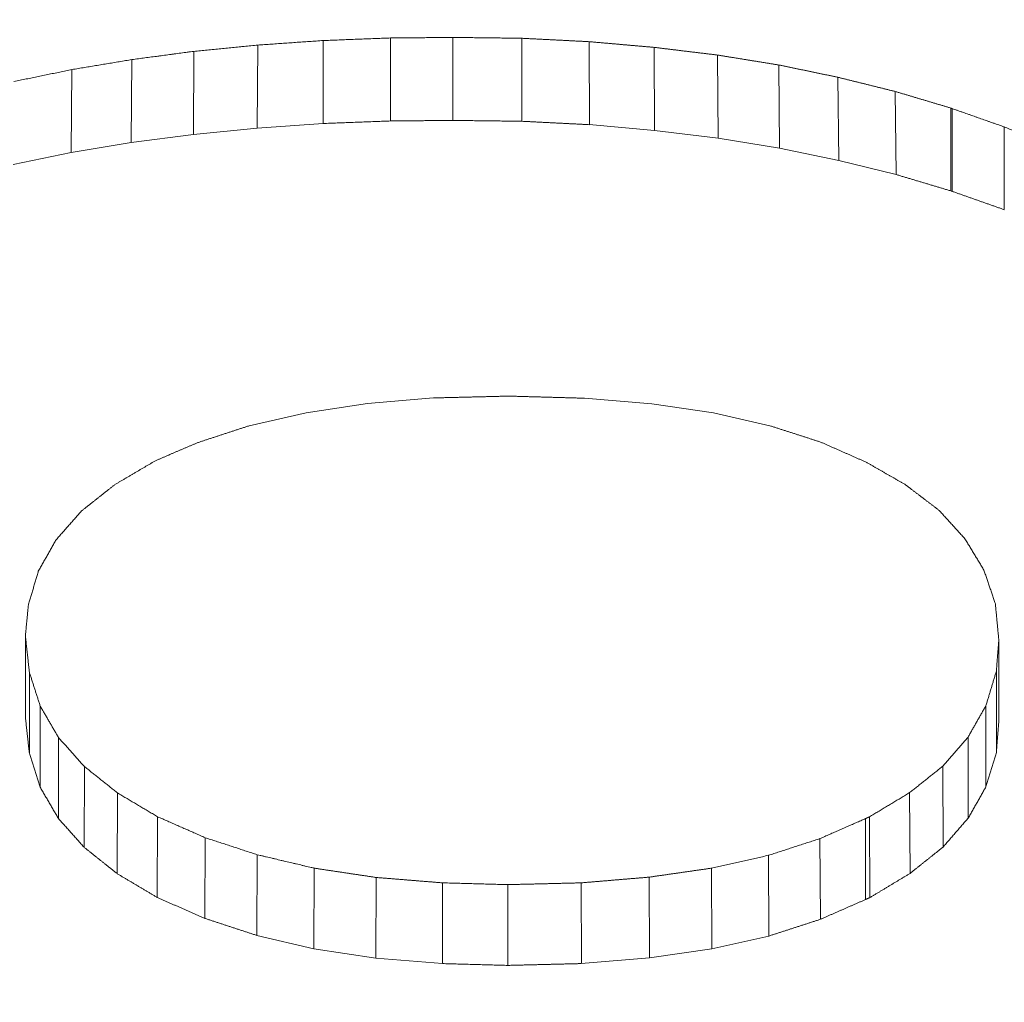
# Model space of a CAD drawing. Header units: millimetres. Extents: x 504 to 605, y 222 to 305.
# Tile 53 of 70: x 552.168 to 552.655, y 274.623 to 275.109. Entities that reach past the tile are written whole.
import ezdxf

# ---------------------------------------------------------------- set-up
doc = ezdxf.new("R2010")
doc.units = ezdxf.units.MM
doc.header["$LTSCALE"] = 0.03
doc.layers.get('0').update_dxf_attribs({"lineweight": 15})
doc.layers.add('1', color=7, linetype='Continuous', true_color=0xffffff)
doc.styles.get("Standard").update_dxf_attribs({"font": 'simsun.ttc', "width": 0.85})
doc.dimstyles.new('ISO-25', dxfattribs={"dimtxt": 2.5, "dimasz": 2, "dimexe": 1.3, "dimexo": 0.625, "dimtad": 1, "dimzin": 9, "dimdsep": 46, "dimtxsty": 'Standard', "dimblk": 'OPEN30', "dimcen": 2, "dimazin": 2, "dimtfac": 0.6, "dimtmove": 0, "dimatfit": 0, "dimldrblk": 'OPEN30', "dimfxl": 1, "dimtolj": 1, "dimarcsym": 0})

# ---------------------------------------------------------------- blocks, each defined once
blk = doc.blocks.new('_Open30')
at = {"color": 0, "linetype": 'ByBlock', "lineweight": -2}
for p, q in [((-1, 0.26795), (0, 0)), ((0, 0), (-1, -0.26795)), ((0, 0), (-1, 0))]:
    blk.add_line(p, q, dxfattribs=at)
blk = doc.blocks.new('*D7')
at = {"color": 0, "lineweight": -2}
for p, q in [((516.83924, 260.29599), (516.83924, 302.80541)), ((573.82796, 277.51337), (573.82796, 302.80541)), ((518.83924, 301.50541), (571.82796, 301.50541))]:
    blk.add_line(p, q, dxfattribs=at)
at = {"layer": 'Defpoints', "color": 0}
for p in [(573.82796, 301.50541), (573.82796, 276.88837), (516.83924, 259.67099)]:
    blk.add_point(p, dxfattribs=at)
at = {"color": 0, "lineweight": -2, "xscale": 2, "yscale": 2, "zscale": 2, "rotation": 180}
blk.add_blockref('_Open30', (516.83924, 301.50541), dxfattribs=at)
at = {"color": 0, "lineweight": -2, "xscale": 2, "yscale": 2, "zscale": 2}
blk.add_blockref('_Open30', (573.82796, 301.50541), dxfattribs=at)
at = {"color": 0, "insert": (545.32061, 303.38041), "char_height": 2.5, "attachment_point": 5}
blk.add_mtext('\\A1;56.99', dxfattribs=at)
blk = doc.blocks.new('A$C4323a73e')
at = {"layer": '1', "color": 7, "linetype": 'Continuous', "lineweight": 18}
for p, q in [((35.48074, 15.42731), (35.48074, 15.38627)), ((35.51407, 15.42857), (35.51407, 15.38753)), ((35.54494, 15.42885), (35.54494, 15.38781)), ((35.57901, 15.42843), (35.57901, 15.38739)), ((35.61233, 15.42674), (35.61254, 15.3857)), ((35.41678, 15.42196), (35.41655, 15.38091)), ((35.44839, 15.42506), (35.44818, 15.38401)), ((35.64444, 15.42393), (35.64474, 15.38288)), ((35.38615, 15.41788), (35.38582, 15.37682)), ((35.6758, 15.42014), (35.67612, 15.37908)), ((35.3565, 15.41296), (35.35617, 15.3719)), ((35.70619, 15.41521), (35.70654, 15.37415)), ((35.73535, 15.40916), (35.73582, 15.36807)), ((35.76378, 15.40211), (35.76421, 15.36104)), ((35.79122, 15.39393), (35.79122, 15.35298)), ((35.41655, 15.38091), (35.44818, 15.38401)), ((35.44818, 15.38401), (35.48074, 15.38627)), ((35.61233, 15.38572), (35.64474, 15.38288)), ((35.64474, 15.38288), (35.67612, 15.37908)), ((35.35617, 15.3719), (35.38582, 15.37682)), ((35.38582, 15.37682), (35.41655, 15.38091)), ((35.67612, 15.37908), (35.70654, 15.37415)), ((35.32741, 15.36596), (35.35617, 15.3719)), ((35.70654, 15.37415), (35.73582, 15.36807)), ((35.73582, 15.36807), (35.76421, 15.36104)), ((35.50265, 15.24788), (35.53539, 15.25059)), ((35.57092, 15.25146), (35.5741, 15.25146)), ((35.60999, 15.25045), (35.64328, 15.24773)), ((35.47232, 15.24329), (35.50265, 15.24788)), ((35.64328, 15.24773), (35.67387, 15.24315)), ((35.44416, 15.23684), (35.47232, 15.24329)), ((35.67387, 15.24315), (35.7018, 15.23683)), ((35.33346, 15.13298), (35.33346, 15.09273)), ((35.81499, 15.13093), (35.81499, 15.09069)), ((35.33542, 15.11501), (35.33541, 15.07488)), ((35.81377, 15.11545), (35.81377, 15.07525)), ((35.34081, 15.09818), (35.34078, 15.05811)), ((35.80862, 15.09847), (35.80865, 15.05836)), ((35.34988, 15.08263), (35.34982, 15.04262)), ((35.7998, 15.08292), (35.79987, 15.04289)), ((35.36262, 15.06838), (35.36251, 15.02842)), ((35.7873, 15.06853), (35.78741, 15.02853)), ((35.77088, 15.05543), (35.77106, 15.01549)), ((35.37904, 15.05528), (35.37889, 15.01536)), ((35.39889, 15.04349), (35.39871, 15.00359)), ((35.74907, 15.04261), (35.74907, 15.0026)), ((35.75103, 15.04349), (35.75125, 15.00358)), ((35.42242, 15.03316), (35.42222, 14.99327)), ((35.72653, 15.03272), (35.72676, 14.99281)), ((35.44815, 15.02474), (35.44795, 14.98484)), ((35.70104, 15.02445), (35.70126, 14.98454)), ((35.47633, 15.01809), (35.47619, 14.97818)), ((35.67286, 15.01809), (35.67307, 14.97817)), ((35.50696, 15.0135), (35.50686, 14.97358)), ((35.64198, 15.01365), (35.64218, 14.97373)), ((35.5398, 15.01084), (35.5398, 14.97091)), ((35.57214, 15.00995), (35.57214, 14.97003)), ((35.60841, 15.01084), (35.60854, 14.97092)), ((35.44795, 14.98484), (35.47619, 14.97818)), ((35.67307, 14.97817), (35.70126, 14.98454)), ((35.47619, 14.97818), (35.50686, 14.97358)), ((35.64218, 14.97373), (35.67307, 14.97817)), ((35.50686, 14.97358), (35.5398, 14.97091)), ((35.60841, 14.9709), (35.64218, 14.97373))]:
    blk.add_line(p, q, dxfattribs=at)
for points, degree in [([(35.48074, 15.42731), (35.48017, 15.42727), (35.47904, 15.42719), (35.47733, 15.42707), (35.47563, 15.42695), (35.47393, 15.42683), (35.47223, 15.42671), (35.47052, 15.4266), (35.46882, 15.42648), (35.46712, 15.42636), (35.46542, 15.42624), (35.46371, 15.42612), (35.46201, 15.426), (35.46031, 15.42589), (35.45861, 15.42577), (35.4569, 15.42565), (35.4552, 15.42553), (35.4535, 15.42541), (35.4518, 15.42529), (35.45009, 15.42518), (35.44896, 15.4251), (35.44839, 15.42506)], 3), ([(35.51407, 15.42857), (35.51348, 15.42855), (35.51231, 15.4285), (35.51056, 15.42844), (35.5088, 15.42837), (35.50705, 15.4283), (35.5053, 15.42824), (35.50354, 15.42817), (35.50179, 15.4281), (35.50003, 15.42804), (35.49828, 15.42797), (35.49652, 15.42791), (35.49477, 15.42784), (35.49302, 15.42777), (35.49126, 15.42771), (35.48951, 15.42764), (35.48775, 15.42757), (35.486, 15.42751), (35.48425, 15.42744), (35.48249, 15.42737), (35.48132, 15.42733), (35.48074, 15.42731)], 3), ([(35.54494, 15.42885), (35.5444, 15.42885), (35.54332, 15.42884), (35.54169, 15.42882), (35.54007, 15.42881), (35.53844, 15.42879), (35.53682, 15.42878), (35.53519, 15.42876), (35.53357, 15.42875), (35.53194, 15.42873), (35.53032, 15.42872), (35.52869, 15.4287), (35.52707, 15.42869), (35.52544, 15.42867), (35.52382, 15.42866), (35.52219, 15.42864), (35.52057, 15.42863), (35.51894, 15.42862), (35.51732, 15.4286), (35.51569, 15.42859), (35.51461, 15.42858), (35.51407, 15.42857)], 3), ([(35.57901, 15.42843), (35.57841, 15.42844), (35.57721, 15.42845), (35.57542, 15.42847), (35.57363, 15.4285), (35.57183, 15.42852), (35.57004, 15.42854), (35.56825, 15.42856), (35.56646, 15.42859), (35.56466, 15.42861), (35.56287, 15.42863), (35.56108, 15.42865), (35.55928, 15.42867), (35.55749, 15.4287), (35.5557, 15.42872), (35.55391, 15.42874), (35.55211, 15.42876), (35.55032, 15.42879), (35.54853, 15.42881), (35.54674, 15.42883), (35.54554, 15.42884), (35.54494, 15.42885)], 3), ([(35.61233, 15.42674), (35.61175, 15.42677), (35.61058, 15.42683), (35.60882, 15.42692), (35.60707, 15.42701), (35.60532, 15.4271), (35.60356, 15.42719), (35.60181, 15.42728), (35.60005, 15.42737), (35.5983, 15.42745), (35.59655, 15.42754), (35.59479, 15.42763), (35.59304, 15.42772), (35.59128, 15.42781), (35.58953, 15.4279), (35.58778, 15.42799), (35.58602, 15.42808), (35.58427, 15.42816), (35.58251, 15.42825), (35.58076, 15.42834), (35.57959, 15.4284), (35.57901, 15.42843)], 3), ([(35.64444, 15.42393), (35.64387, 15.42398), (35.64275, 15.42408), (35.64106, 15.42423), (35.63937, 15.42438), (35.63768, 15.42452), (35.63599, 15.42467), (35.6343, 15.42482), (35.63261, 15.42497), (35.63092, 15.42512), (35.62923, 15.42526), (35.62754, 15.42541), (35.62585, 15.42556), (35.62416, 15.42571), (35.62247, 15.42586), (35.62078, 15.426), (35.61909, 15.42615), (35.6174, 15.4263), (35.61571, 15.42645), (35.61402, 15.4266), (35.6129, 15.42669), (35.61233, 15.42674)], 3), ([(35.41678, 15.42196), (35.41624, 15.42189), (35.41517, 15.42175), (35.41355, 15.42153), (35.41194, 15.42132), (35.41033, 15.42111), (35.40872, 15.42089), (35.40711, 15.42068), (35.40549, 15.42046), (35.40388, 15.42025), (35.40227, 15.42003), (35.40066, 15.41982), (35.39904, 15.4196), (35.39743, 15.41939), (35.39582, 15.41917), (35.39421, 15.41896), (35.3926, 15.41874), (35.39098, 15.41853), (35.38937, 15.41831), (35.38776, 15.4181), (35.38668, 15.41796), (35.38615, 15.41788)], 3), ([(35.44839, 15.42506), (35.44784, 15.425), (35.44673, 15.42489), (35.44506, 15.42473), (35.4434, 15.42457), (35.44174, 15.42441), (35.44007, 15.42424), (35.43841, 15.42408), (35.43674, 15.42392), (35.43508, 15.42375), (35.43342, 15.42359), (35.43175, 15.42343), (35.43009, 15.42327), (35.42843, 15.4231), (35.42676, 15.42294), (35.4251, 15.42278), (35.42343, 15.42262), (35.42177, 15.42245), (35.42011, 15.42229), (35.41844, 15.42213), (35.41733, 15.42202), (35.41678, 15.42196)], 3), ([(35.6758, 15.42014), (35.67525, 15.4202), (35.67415, 15.42034), (35.6725, 15.42054), (35.67085, 15.42074), (35.6692, 15.42094), (35.66755, 15.42113), (35.6659, 15.42133), (35.66425, 15.42153), (35.66259, 15.42173), (35.66094, 15.42193), (35.65929, 15.42213), (35.65764, 15.42233), (35.65599, 15.42253), (35.65434, 15.42273), (35.65269, 15.42293), (35.65104, 15.42313), (35.64939, 15.42333), (35.64774, 15.42353), (35.64609, 15.42373), (35.64499, 15.42387), (35.64444, 15.42393)], 3), ([(35.38615, 15.41788), (35.38563, 15.4178), (35.38459, 15.41763), (35.38303, 15.41737), (35.38147, 15.41711), (35.3799, 15.41685), (35.37834, 15.41659), (35.37678, 15.41633), (35.37522, 15.41607), (35.37366, 15.41581), (35.3721, 15.41555), (35.37054, 15.41529), (35.36898, 15.41503), (35.36742, 15.41477), (35.36586, 15.41451), (35.3643, 15.41425), (35.36274, 15.414), (35.36118, 15.41374), (35.35962, 15.41348), (35.35806, 15.41322), (35.35702, 15.41304), (35.3565, 15.41296)], 3), ([(35.70619, 15.41521), (35.70566, 15.4153), (35.70459, 15.41547), (35.70299, 15.41573), (35.70139, 15.41599), (35.69979, 15.41625), (35.69819, 15.41651), (35.69659, 15.41677), (35.69499, 15.41703), (35.69339, 15.41728), (35.6918, 15.41754), (35.6902, 15.4178), (35.6886, 15.41806), (35.687, 15.41832), (35.6854, 15.41858), (35.6838, 15.41884), (35.6822, 15.4191), (35.6806, 15.41936), (35.679, 15.41962), (35.6774, 15.41988), (35.67634, 15.42005), (35.6758, 15.42014)], 3), ([(35.3565, 15.41296), (35.35599, 15.41285), (35.35499, 15.41265), (35.35348, 15.41234), (35.35197, 15.41202), (35.35046, 15.41171), (35.34895, 15.4114), (35.34744, 15.41109), (35.34593, 15.41078), (35.34442, 15.41047), (35.34291, 15.41016), (35.34141, 15.40985), (35.3399, 15.40953), (35.33839, 15.40922), (35.33688, 15.40891), (35.33537, 15.4086), (35.33386, 15.40829), (35.33235, 15.40798), (35.33084, 15.40767), (35.32933, 15.40735), (35.32833, 15.40715), (35.32782, 15.40704)], 3), ([(35.73535, 15.40916), (35.73484, 15.40926), (35.73382, 15.40947), (35.73228, 15.40979), (35.73075, 15.41011), (35.72921, 15.41043), (35.72768, 15.41075), (35.72614, 15.41107), (35.72461, 15.41139), (35.72307, 15.41171), (35.72154, 15.41202), (35.72, 15.41234), (35.71847, 15.41266), (35.71693, 15.41298), (35.7154, 15.4133), (35.71386, 15.41362), (35.71233, 15.41394), (35.71079, 15.41425), (35.70926, 15.41457), (35.70772, 15.41489), (35.7067, 15.4151), (35.70619, 15.41521)], 3), ([(35.76378, 15.40211), (35.76328, 15.40223), (35.76228, 15.40248), (35.76078, 15.40285), (35.75929, 15.40322), (35.75779, 15.40359), (35.7563, 15.40396), (35.7548, 15.40433), (35.7533, 15.40471), (35.75181, 15.40508), (35.75031, 15.40545), (35.74882, 15.40582), (35.74732, 15.40619), (35.74582, 15.40656), (35.74433, 15.40693), (35.74283, 15.4073), (35.74133, 15.40767), (35.73984, 15.40804), (35.73834, 15.40841), (35.73685, 15.40878), (35.73585, 15.40903), (35.73535, 15.40916)], 3), ([(35.79122, 15.39393), (35.79074, 15.39407), (35.78978, 15.39436), (35.78833, 15.39479), (35.78689, 15.39522), (35.78544, 15.39565), (35.784, 15.39608), (35.78256, 15.39651), (35.78111, 15.39694), (35.77967, 15.39737), (35.77822, 15.3978), (35.77678, 15.39823), (35.77533, 15.39866), (35.77389, 15.3991), (35.77244, 15.39953), (35.771, 15.39996), (35.76955, 15.40039), (35.76811, 15.40082), (35.76667, 15.40125), (35.76522, 15.40168), (35.76426, 15.40197), (35.76378, 15.40211)], 3), ([(35.79196, 15.39364), (35.79195, 15.39365), (35.79192, 15.39366), (35.79188, 15.39367), (35.79184, 15.39369), (35.7918, 15.3937), (35.79176, 15.39372), (35.79173, 15.39373), (35.79169, 15.39375), (35.79165, 15.39376), (35.79161, 15.39378), (35.79157, 15.39379), (35.79153, 15.39381), (35.79149, 15.39382), (35.79146, 15.39384), (35.79142, 15.39385), (35.79138, 15.39387), (35.79134, 15.39388), (35.7913, 15.3939), (35.79126, 15.39391), (35.79124, 15.39392), (35.79122, 15.39393)], 3), ([(35.79196, 15.39364), (35.79198, 15.35272)], 1), ([(35.81769, 15.3846), (35.81724, 15.38476), (35.81633, 15.38508), (35.81498, 15.38556), (35.81363, 15.38603), (35.81227, 15.38651), (35.81092, 15.38698), (35.80956, 15.38746), (35.80821, 15.38794), (35.80685, 15.38841), (35.8055, 15.38889), (35.80415, 15.38936), (35.80279, 15.38984), (35.80144, 15.39031), (35.80008, 15.39079), (35.79873, 15.39127), (35.79738, 15.39174), (35.79602, 15.39222), (35.79467, 15.39269), (35.79331, 15.39317), (35.79241, 15.39349), (35.79196, 15.39364)], 3), ([(35.48074, 15.38627), (35.48132, 15.3863), (35.48249, 15.38634), (35.48425, 15.38641), (35.486, 15.38647), (35.48775, 15.38654), (35.48951, 15.38661), (35.49126, 15.38667), (35.49302, 15.38674), (35.49477, 15.3868), (35.49652, 15.38687), (35.49828, 15.38694), (35.50003, 15.387), (35.50179, 15.38707), (35.50354, 15.38714), (35.5053, 15.3872), (35.50705, 15.38727), (35.5088, 15.38734), (35.51056, 15.3874), (35.51231, 15.38747), (35.51348, 15.38751), (35.51407, 15.38753)], 3), ([(35.51407, 15.38753), (35.51461, 15.38754), (35.51569, 15.38755), (35.51732, 15.38756), (35.51894, 15.38758), (35.52057, 15.38759), (35.52219, 15.38761), (35.52382, 15.38762), (35.52544, 15.38764), (35.52707, 15.38765), (35.52869, 15.38767), (35.53032, 15.38768), (35.53194, 15.3877), (35.53357, 15.38771), (35.53519, 15.38773), (35.53682, 15.38774), (35.53844, 15.38776), (35.54007, 15.38777), (35.54169, 15.38779), (35.54332, 15.3878), (35.5444, 15.38781), (35.54494, 15.38781)], 3), ([(35.54494, 15.38781), (35.54554, 15.38781), (35.54674, 15.38779), (35.54853, 15.38777), (35.55032, 15.38775), (35.55211, 15.38773), (35.55391, 15.3877), (35.5557, 15.38768), (35.55749, 15.38766), (35.55928, 15.38764), (35.56108, 15.38762), (35.56287, 15.38759), (35.56466, 15.38757), (35.56646, 15.38755), (35.56825, 15.38753), (35.57004, 15.38751), (35.57183, 15.38748), (35.57363, 15.38746), (35.57542, 15.38744), (35.57721, 15.38742), (35.57841, 15.3874), (35.57901, 15.38739)], 3), ([(35.57901, 15.38739), (35.57959, 15.38736), (35.58076, 15.38731), (35.58251, 15.38722), (35.58427, 15.38713), (35.58602, 15.38704), (35.58778, 15.38695), (35.58953, 15.38686), (35.59128, 15.38677), (35.59304, 15.38669), (35.59479, 15.3866), (35.59655, 15.38651), (35.5983, 15.38642), (35.60005, 15.38633), (35.60181, 15.38624), (35.60356, 15.38616), (35.60532, 15.38607), (35.60707, 15.38598), (35.60882, 15.38589), (35.61058, 15.3858), (35.61175, 15.38574), (35.61233, 15.38571)], 3), ([(35.81769, 15.3846), (35.81771, 15.3437)], 1), ([(35.84219, 15.37456), (35.84176, 15.37474), (35.8409, 15.37509), (35.83961, 15.37562), (35.83833, 15.37615), (35.83704, 15.37668), (35.83575, 15.37721), (35.83446, 15.37774), (35.83317, 15.37826), (35.83188, 15.37879), (35.83059, 15.37932), (35.8293, 15.37985), (35.82801, 15.38038), (35.82672, 15.38091), (35.82543, 15.38143), (35.82414, 15.38196), (35.82285, 15.38249), (35.82156, 15.38302), (35.82027, 15.38355), (35.81898, 15.38408), (35.81812, 15.38443), (35.81769, 15.3846)], 3), ([(35.79122, 15.35298), (35.79124, 15.35298), (35.79126, 15.35297), (35.7913, 15.35295), (35.79134, 15.35294), (35.79138, 15.35292), (35.79142, 15.35291), (35.79146, 15.35289), (35.79149, 15.35288), (35.79153, 15.35286), (35.79157, 15.35285), (35.79161, 15.35283), (35.79165, 15.35282), (35.79169, 15.3528), (35.79173, 15.35279), (35.79176, 15.35277), (35.7918, 15.35276), (35.79184, 15.35275), (35.79188, 15.35273), (35.79192, 15.35272), (35.79195, 15.35271), (35.79196, 15.3527)], 3), ([(35.53539, 15.25059), (35.53601, 15.25061), (35.53726, 15.25064), (35.53913, 15.25069), (35.541, 15.25073), (35.54287, 15.25078), (35.54474, 15.25082), (35.54661, 15.25087), (35.54848, 15.25091), (35.55035, 15.25096), (35.55222, 15.251), (35.55409, 15.25105), (35.55596, 15.25109), (35.55783, 15.25114), (35.5597, 15.25118), (35.56157, 15.25123), (35.56344, 15.25128), (35.56531, 15.25132), (35.56718, 15.25137), (35.56905, 15.25141), (35.5703, 15.25144), (35.57092, 15.25146)], 3), ([(35.33346, 15.13298), (35.33349, 15.13324), (35.33354, 15.13377), (35.33361, 15.13457), (35.33369, 15.13537), (35.33377, 15.13617), (35.33385, 15.13697), (35.33392, 15.13777), (35.334, 15.13856), (35.33408, 15.13936), (35.33416, 15.14016), (35.33423, 15.14096), (35.33431, 15.14176), (35.33439, 15.14255), (35.33447, 15.14335), (35.33454, 15.14415), (35.33462, 15.14495), (35.3347, 15.14574), (35.33478, 15.14654), (35.33485, 15.14734), (35.3349, 15.14787), (35.33493, 15.14814)], 3), ([(35.81328, 15.14886), (35.81331, 15.14855), (35.81337, 15.14792), (35.81346, 15.14698), (35.81355, 15.14604), (35.81364, 15.14509), (35.81373, 15.14415), (35.81382, 15.14321), (35.81391, 15.14226), (35.814, 15.14132), (35.81409, 15.14038), (35.81418, 15.13943), (35.81427, 15.13849), (35.81436, 15.13754), (35.81445, 15.1366), (35.81454, 15.13566), (35.81463, 15.13471), (35.81472, 15.13377), (35.81481, 15.13282), (35.8149, 15.13188), (35.81496, 15.13125), (35.81499, 15.13093)], 3), ([(35.33542, 15.11501), (35.33539, 15.11533), (35.33532, 15.11596), (35.33521, 15.1169), (35.33511, 15.11785), (35.33501, 15.1188), (35.3349, 15.11974), (35.3348, 15.12069), (35.3347, 15.12163), (35.3346, 15.12258), (35.33449, 15.12352), (35.33439, 15.12447), (35.33429, 15.12542), (35.33418, 15.12636), (35.33408, 15.12731), (35.33398, 15.12825), (35.33387, 15.1292), (35.33377, 15.13014), (35.33367, 15.13109), (35.33356, 15.13203), (35.33349, 15.13266), (35.33346, 15.13298)], 3), ([(35.81499, 15.13093), (35.81497, 15.13066), (35.81493, 15.13012), (35.81486, 15.1293), (35.8148, 15.12849), (35.81474, 15.12768), (35.81467, 15.12686), (35.81461, 15.12605), (35.81454, 15.12523), (35.81448, 15.12442), (35.81441, 15.1236), (35.81435, 15.12279), (35.81428, 15.12197), (35.81422, 15.12116), (35.81416, 15.12034), (35.81409, 15.11953), (35.81403, 15.11871), (35.81396, 15.1179), (35.8139, 15.11708), (35.81383, 15.11626), (35.81379, 15.11572), (35.81377, 15.11545)], 3), ([(35.34081, 15.09818), (35.34072, 15.09847), (35.34053, 15.09906), (35.34024, 15.09995), (35.33996, 15.10084), (35.33968, 15.10172), (35.33939, 15.10261), (35.33911, 15.1035), (35.33883, 15.10438), (35.33854, 15.10527), (35.33826, 15.10615), (35.33797, 15.10704), (35.33769, 15.10793), (35.33741, 15.10881), (35.33712, 15.1097), (35.33684, 15.11058), (35.33656, 15.11147), (35.33627, 15.11235), (35.33599, 15.11324), (35.3357, 15.11412), (35.33552, 15.11471), (35.33542, 15.11501)], 3), ([(35.81377, 15.11545), (35.81368, 15.11515), (35.8135, 15.11456), (35.81323, 15.11366), (35.81296, 15.11277), (35.81268, 15.11188), (35.81241, 15.11098), (35.81214, 15.11009), (35.81187, 15.1092), (35.8116, 15.1083), (35.81133, 15.10741), (35.81106, 15.10652), (35.81079, 15.10562), (35.81052, 15.10473), (35.81025, 15.10384), (35.80998, 15.10294), (35.80971, 15.10205), (35.80943, 15.10115), (35.80916, 15.10026), (35.80889, 15.09936), (35.80871, 15.09877), (35.80862, 15.09847)], 3), ([(35.34988, 15.08263), (35.34972, 15.0829), (35.3494, 15.08345), (35.34892, 15.08427), (35.34845, 15.08509), (35.34797, 15.08591), (35.34749, 15.08673), (35.34702, 15.08754), (35.34654, 15.08836), (35.34606, 15.08918), (35.34558, 15.09), (35.34511, 15.09082), (35.34463, 15.09164), (35.34415, 15.09245), (35.34368, 15.09327), (35.3432, 15.09409), (35.34272, 15.09491), (35.34224, 15.09572), (35.34177, 15.09654), (35.34129, 15.09736), (35.34097, 15.0979), (35.34081, 15.09818)], 3), ([(35.80862, 15.09847), (35.80847, 15.0982), (35.80816, 15.09765), (35.80769, 15.09684), (35.80723, 15.09602), (35.80676, 15.0952), (35.8063, 15.09438), (35.80584, 15.09356), (35.80537, 15.09275), (35.80491, 15.09193), (35.80444, 15.09111), (35.80398, 15.09029), (35.80351, 15.08947), (35.80305, 15.08866), (35.80259, 15.08784), (35.80212, 15.08702), (35.80166, 15.0862), (35.80119, 15.08538), (35.80073, 15.08456), (35.80026, 15.08374), (35.79995, 15.0832), (35.7998, 15.08292)], 3), ([(35.81377, 15.07525), (35.81379, 15.07552), (35.81383, 15.07606), (35.8139, 15.07687), (35.81396, 15.07769), (35.81403, 15.0785), (35.81409, 15.07931), (35.81416, 15.08013), (35.81422, 15.08094), (35.81428, 15.08175), (35.81435, 15.08256), (35.81441, 15.08338), (35.81448, 15.08419), (35.81454, 15.085), (35.81461, 15.08581), (35.81467, 15.08663), (35.81474, 15.08744), (35.8148, 15.08825), (35.81486, 15.08906), (35.81493, 15.08988), (35.81497, 15.09042), (35.81499, 15.09069)], 3), ([(35.36262, 15.06838), (35.3624, 15.06863), (35.36195, 15.06913), (35.36128, 15.06988), (35.36061, 15.07063), (35.35994, 15.07138), (35.35927, 15.07213), (35.3586, 15.07288), (35.35793, 15.07363), (35.35726, 15.07438), (35.35659, 15.07513), (35.35591, 15.07588), (35.35524, 15.07663), (35.35457, 15.07738), (35.3539, 15.07813), (35.35323, 15.07888), (35.35256, 15.07963), (35.35189, 15.08038), (35.35122, 15.08113), (35.35055, 15.08188), (35.3501, 15.08238), (35.34988, 15.08263)], 3), ([(35.7998, 15.08292), (35.79958, 15.08267), (35.79914, 15.08217), (35.79848, 15.08141), (35.79783, 15.08065), (35.79717, 15.0799), (35.79651, 15.07914), (35.79585, 15.07838), (35.7952, 15.07762), (35.79454, 15.07687), (35.79388, 15.07611), (35.79322, 15.07535), (35.79256, 15.07459), (35.79191, 15.07383), (35.79125, 15.07308), (35.79059, 15.07232), (35.78993, 15.07156), (35.78928, 15.0708), (35.78862, 15.07004), (35.78796, 15.06929), (35.78752, 15.06878), (35.7873, 15.06853)], 3), ([(35.37904, 15.05528), (35.37875, 15.05551), (35.37818, 15.05597), (35.37731, 15.05666), (35.37645, 15.05735), (35.37558, 15.05804), (35.37472, 15.05873), (35.37386, 15.05942), (35.37299, 15.06011), (35.37213, 15.0608), (35.37126, 15.06149), (35.3704, 15.06218), (35.36953, 15.06287), (35.36867, 15.06356), (35.36781, 15.06425), (35.36694, 15.06494), (35.36608, 15.06562), (35.36521, 15.06631), (35.36435, 15.067), (35.36349, 15.06769), (35.36291, 15.06815), (35.36262, 15.06838)], 3), ([(35.7873, 15.06853), (35.78701, 15.0683), (35.78644, 15.06784), (35.78557, 15.06715), (35.78471, 15.06646), (35.78385, 15.06577), (35.78298, 15.06508), (35.78212, 15.06439), (35.78125, 15.0637), (35.78039, 15.06302), (35.77952, 15.06233), (35.77866, 15.06164), (35.7778, 15.06095), (35.77693, 15.06026), (35.77607, 15.05957), (35.7752, 15.05888), (35.77434, 15.05819), (35.77348, 15.0575), (35.77261, 15.05681), (35.77175, 15.05612), (35.77117, 15.05566), (35.77088, 15.05543)], 3), ([(35.77088, 15.05543), (35.77054, 15.05522), (35.76984, 15.0548), (35.76879, 15.05417), (35.76775, 15.05355), (35.7667, 15.05292), (35.76566, 15.05229), (35.76462, 15.05166), (35.76357, 15.05103), (35.76253, 15.05041), (35.76148, 15.04978), (35.76044, 15.04915), (35.75939, 15.04852), (35.75835, 15.04789), (35.7573, 15.04726), (35.75626, 15.04664), (35.75521, 15.04601), (35.75417, 15.04538), (35.75312, 15.04475), (35.75208, 15.04412), (35.75138, 15.0437), (35.75103, 15.04349)], 3), ([(35.39889, 15.04349), (35.39854, 15.0437), (35.39785, 15.04411), (35.3968, 15.04473), (35.39576, 15.04536), (35.39471, 15.04598), (35.39367, 15.0466), (35.39262, 15.04722), (35.39158, 15.04784), (35.39053, 15.04846), (35.38949, 15.04908), (35.38844, 15.0497), (35.3874, 15.05032), (35.38635, 15.05094), (35.38531, 15.05156), (35.38426, 15.05218), (35.38322, 15.0528), (35.38217, 15.05342), (35.38113, 15.05404), (35.38009, 15.05466), (35.37939, 15.05508), (35.37904, 15.05528)], 3), ([(35.42242, 15.03316), (35.422, 15.03334), (35.42118, 15.03371), (35.41994, 15.03425), (35.4187, 15.03479), (35.41746, 15.03534), (35.41622, 15.03588), (35.41499, 15.03643), (35.41375, 15.03697), (35.41251, 15.03751), (35.41127, 15.03806), (35.41003, 15.0386), (35.4088, 15.03914), (35.40756, 15.03969), (35.40632, 15.04023), (35.40508, 15.04078), (35.40384, 15.04132), (35.4026, 15.04186), (35.40137, 15.04241), (35.40013, 15.04295), (35.3993, 15.04331), (35.39889, 15.04349)], 3), ([(35.74907, 15.04261), (35.74868, 15.04243), (35.74789, 15.04209), (35.7467, 15.04157), (35.74551, 15.04105), (35.74433, 15.04053), (35.74314, 15.04001), (35.74195, 15.03949), (35.74077, 15.03897), (35.73958, 15.03845), (35.73839, 15.03793), (35.73721, 15.03741), (35.73602, 15.03688), (35.73483, 15.03636), (35.73365, 15.03584), (35.73246, 15.03532), (35.73127, 15.0348), (35.73009, 15.03428), (35.7289, 15.03376), (35.72772, 15.03324), (35.72692, 15.03289), (35.72653, 15.03272)], 3), ([(35.75103, 15.04349), (35.751, 15.04348), (35.75093, 15.04345), (35.75083, 15.0434), (35.75072, 15.04335), (35.75062, 15.04331), (35.75052, 15.04326), (35.75041, 15.04321), (35.75031, 15.04317), (35.75021, 15.04312), (35.75011, 15.04307), (35.75, 15.04303), (35.7499, 15.04298), (35.7498, 15.04293), (35.74969, 15.04289), (35.74959, 15.04284), (35.74949, 15.04279), (35.74938, 15.04275), (35.74928, 15.0427), (35.74918, 15.04265), (35.74911, 15.04262), (35.74907, 15.04261)], 3), ([(35.44815, 15.02474), (35.44769, 15.02489), (35.44679, 15.02519), (35.44544, 15.02563), (35.44408, 15.02607), (35.44273, 15.02652), (35.44137, 15.02696), (35.44002, 15.0274), (35.43867, 15.02785), (35.43731, 15.02829), (35.43596, 15.02873), (35.4346, 15.02918), (35.43325, 15.02962), (35.43189, 15.03006), (35.43054, 15.0305), (35.42919, 15.03095), (35.42783, 15.03139), (35.42648, 15.03183), (35.42512, 15.03228), (35.42377, 15.03272), (35.42287, 15.03302), (35.42242, 15.03316)], 3), ([(35.72653, 15.03272), (35.72608, 15.03257), (35.72519, 15.03228), (35.72385, 15.03185), (35.7225, 15.03141), (35.72116, 15.03098), (35.71982, 15.03054), (35.71848, 15.03011), (35.71714, 15.02967), (35.7158, 15.02924), (35.71446, 15.0288), (35.71311, 15.02837), (35.71177, 15.02793), (35.71043, 15.0275), (35.70909, 15.02706), (35.70775, 15.02662), (35.70641, 15.02619), (35.70507, 15.02575), (35.70373, 15.02532), (35.70238, 15.02488), (35.70149, 15.02459), (35.70104, 15.02445)], 3), ([(35.47633, 15.01809), (35.47583, 15.01821), (35.47484, 15.01844), (35.47336, 15.01879), (35.47188, 15.01914), (35.47039, 15.01949), (35.46891, 15.01984), (35.46743, 15.02019), (35.46594, 15.02054), (35.46446, 15.02089), (35.46298, 15.02124), (35.4615, 15.02159), (35.46001, 15.02194), (35.45853, 15.02229), (35.45705, 15.02264), (35.45556, 15.02299), (35.45408, 15.02334), (35.4526, 15.02369), (35.45111, 15.02404), (35.44963, 15.02439), (35.44864, 15.02463), (35.44815, 15.02474)], 3), ([(35.70104, 15.02445), (35.70055, 15.02434), (35.69956, 15.02411), (35.69808, 15.02378), (35.69659, 15.02344), (35.69511, 15.02311), (35.69363, 15.02277), (35.69214, 15.02244), (35.69066, 15.0221), (35.68918, 15.02177), (35.68769, 15.02144), (35.68621, 15.0211), (35.68473, 15.02077), (35.68324, 15.02043), (35.68176, 15.0201), (35.68028, 15.01976), (35.67879, 15.01943), (35.67731, 15.01909), (35.67583, 15.01876), (35.67434, 15.01842), (35.67336, 15.0182), (35.67286, 15.01809)], 3), ([(35.50696, 15.0135), (35.50642, 15.01358), (35.50535, 15.01374), (35.50373, 15.01398), (35.50212, 15.01423), (35.50051, 15.01447), (35.4989, 15.01471), (35.49729, 15.01495), (35.49567, 15.01519), (35.49406, 15.01543), (35.49245, 15.01567), (35.49084, 15.01592), (35.48922, 15.01616), (35.48761, 15.0164), (35.486, 15.01664), (35.48439, 15.01688), (35.48278, 15.01712), (35.48116, 15.01736), (35.47955, 15.01761), (35.47794, 15.01785), (35.47686, 15.01801), (35.47633, 15.01809)], 3), ([(35.67286, 15.01809), (35.67232, 15.01801), (35.67124, 15.01785), (35.66961, 15.01762), (35.66799, 15.01739), (35.66636, 15.01715), (35.66474, 15.01692), (35.66311, 15.01669), (35.66149, 15.01645), (35.65986, 15.01622), (35.65824, 15.01599), (35.65661, 15.01575), (35.65499, 15.01552), (35.65336, 15.01529), (35.65174, 15.01505), (35.65011, 15.01482), (35.64848, 15.01458), (35.64686, 15.01435), (35.64523, 15.01412), (35.64361, 15.01388), (35.64253, 15.01373), (35.64198, 15.01365)], 3), ([(35.5398, 15.01084), (35.53922, 15.01088), (35.53807, 15.01098), (35.53634, 15.01112), (35.53461, 15.01126), (35.53288, 15.0114), (35.53116, 15.01154), (35.52943, 15.01168), (35.5277, 15.01182), (35.52597, 15.01196), (35.52424, 15.0121), (35.52251, 15.01224), (35.52079, 15.01238), (35.51906, 15.01252), (35.51733, 15.01266), (35.5156, 15.0128), (35.51387, 15.01294), (35.51214, 15.01308), (35.51042, 15.01322), (35.50869, 15.01336), (35.50754, 15.01345), (35.50696, 15.0135)], 3), ([(35.64198, 15.01365), (35.6414, 15.0136), (35.64022, 15.0135), (35.63845, 15.01335), (35.63668, 15.01321), (35.63492, 15.01306), (35.63315, 15.01291), (35.63138, 15.01276), (35.62962, 15.01261), (35.62785, 15.01247), (35.62608, 15.01232), (35.62431, 15.01217), (35.62255, 15.01202), (35.62078, 15.01187), (35.61901, 15.01173), (35.61725, 15.01158), (35.61548, 15.01143), (35.61371, 15.01128), (35.61195, 15.01113), (35.61018, 15.01098), (35.609, 15.01089), (35.60841, 15.01084)], 3), ([(35.57214, 15.00995), (35.57158, 15.00996), (35.57044, 15.01), (35.56874, 15.01004), (35.56704, 15.01009), (35.56533, 15.01014), (35.56363, 15.01018), (35.56193, 15.01023), (35.56023, 15.01028), (35.55852, 15.01032), (35.55682, 15.01037), (35.55512, 15.01042), (35.55342, 15.01046), (35.55171, 15.01051), (35.55001, 15.01056), (35.54831, 15.0106), (35.54661, 15.01065), (35.5449, 15.0107), (35.5432, 15.01074), (35.5415, 15.01079), (35.54036, 15.01082), (35.5398, 15.01084)], 3), ([(35.60841, 15.01084), (35.60778, 15.01082), (35.6065, 15.01079), (35.60459, 15.01074), (35.60269, 15.0107), (35.60078, 15.01065), (35.59887, 15.0106), (35.59696, 15.01056), (35.59505, 15.01051), (35.59314, 15.01046), (35.59123, 15.01042), (35.58932, 15.01037), (35.58741, 15.01032), (35.58551, 15.01028), (35.5836, 15.01023), (35.58169, 15.01018), (35.57978, 15.01014), (35.57787, 15.01009), (35.57596, 15.01004), (35.57405, 15.01), (35.57278, 15.00996), (35.57214, 15.00995)], 3), ([(35.74907, 15.0026), (35.74911, 15.00261), (35.74918, 15.00264), (35.74928, 15.00269), (35.74938, 15.00274), (35.74949, 15.00278), (35.74959, 15.00283), (35.74969, 15.00288), (35.7498, 15.00292), (35.7499, 15.00297), (35.75, 15.00302), (35.75011, 15.00306), (35.75021, 15.00311), (35.75031, 15.00316), (35.75041, 15.0032), (35.75052, 15.00325), (35.75062, 15.0033), (35.75072, 15.00334), (35.75083, 15.00339), (35.75093, 15.00343), (35.751, 15.00347), (35.75103, 15.00348)], 3), ([(35.5398, 14.97091), (35.54036, 14.9709), (35.5415, 14.97087), (35.5432, 14.97082), (35.5449, 14.97077), (35.54661, 14.97073), (35.54831, 14.97068), (35.55001, 14.97063), (35.55171, 14.97059), (35.55342, 14.97054), (35.55512, 14.97049), (35.55682, 14.97045), (35.55852, 14.9704), (35.56023, 14.97035), (35.56193, 14.97031), (35.56363, 14.97026), (35.56533, 14.97021), (35.56704, 14.97017), (35.56874, 14.97012), (35.57044, 14.97007), (35.57158, 14.97004), (35.57214, 14.97003)], 3), ([(35.57214, 14.97003), (35.57278, 14.97004), (35.57405, 14.97007), (35.57596, 14.97012), (35.57787, 14.97017), (35.57978, 14.97021), (35.58169, 14.97026), (35.5836, 14.97031), (35.58551, 14.97035), (35.58741, 14.9704), (35.58932, 14.97045), (35.59123, 14.97049), (35.59314, 14.97054), (35.59505, 14.97059), (35.59696, 14.97063), (35.59887, 14.97068), (35.60078, 14.97073), (35.60269, 14.97077), (35.60459, 14.97082), (35.6065, 14.97087), (35.60778, 14.9709), (35.60841, 14.97091)], 3)]:
    blk.add_open_spline(points, degree=degree, dxfattribs=at)
for points, weights in [([(35.76421, 15.36104), (35.77772, 15.35701), (35.79122, 15.35298)], [0.500000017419, 0.499999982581, 0.500000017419]), ([(35.79198, 15.35272), (35.80483, 15.3482), (35.81769, 15.34368)], [0.50000002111, 0.49999997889, 0.50000002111]), ([(35.41872, 15.22851), (35.43144, 15.23268), (35.44416, 15.23684)], [0.500000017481, 0.499999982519, 0.500000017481]), ([(35.7018, 15.23683), (35.7143, 15.23281), (35.72679, 15.22878)], [0.500000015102, 0.499999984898, 0.500000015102]), ([(35.39781, 15.21956), (35.40826, 15.22404), (35.41872, 15.22851)], [0.500000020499, 0.499999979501, 0.500000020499]), ([(35.72679, 15.22878), (35.73807, 15.22382), (35.74934, 15.21885)], [0.500000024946, 0.499999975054, 0.500000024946]), ([(35.37773, 15.20775), (35.38777, 15.21366), (35.39781, 15.21956)], [0.500000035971, 0.499999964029, 0.500000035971]), ([(35.74934, 15.21885), (35.75904, 15.2133), (35.76874, 15.20773)], [0.500000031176, 0.499999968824, 0.500000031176]), ([(35.36125, 15.19472), (35.36949, 15.20124), (35.37773, 15.20775)], [0.500000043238, 0.499999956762, 0.500000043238]), ([(35.76874, 15.20773), (35.77711, 15.20136), (35.78548, 15.19498)], [0.500000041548, 0.499999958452, 0.500000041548]), ([(35.34871, 15.18051), (35.35498, 15.18762), (35.36125, 15.19472)], [0.500000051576, 0.499999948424, 0.500000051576]), ([(35.78548, 15.19498), (35.79187, 15.18796), (35.79825, 15.18092)], [0.500000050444, 0.499999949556, 0.500000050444]), ([(35.33986, 15.16495), (35.34429, 15.17274), (35.34871, 15.18051)], [0.500000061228, 0.499999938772, 0.500000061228]), ([(35.79825, 15.18092), (35.80293, 15.17322), (35.80761, 15.1655)], [0.500000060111, 0.499999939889, 0.500000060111]), ([(35.33492, 15.14814), (35.33739, 15.15655), (35.33986, 15.16495)], [0.500000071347, 0.499999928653, 0.500000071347]), ([(35.80761, 15.1655), (35.81044, 15.15719), (35.81328, 15.14886)], [0.50000007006, 0.49999992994, 0.50000007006]), ([(35.33541, 15.07488), (35.3381, 15.0665), (35.34078, 15.05811)], [0.50000007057, 0.49999992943, 0.50000007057]), ([(35.80865, 15.05836), (35.81121, 15.06681), (35.81377, 15.07525)], [0.500000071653, 0.499999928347, 0.500000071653]), ([(35.34078, 15.05811), (35.3453, 15.05037), (35.34982, 15.04262)], [0.500000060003, 0.499999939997, 0.500000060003]), ([(35.79987, 15.04289), (35.80426, 15.05063), (35.80865, 15.05836)], [0.500000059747, 0.499999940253, 0.500000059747]), ([(35.34982, 15.04262), (35.35616, 15.03553), (35.36251, 15.02842)], [0.500000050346, 0.499999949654, 0.500000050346]), ([(35.78741, 15.02853), (35.79364, 15.03572), (35.79987, 15.04289)], [0.500000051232, 0.499999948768, 0.500000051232]), ([(35.36251, 15.02842), (35.3707, 15.0219), (35.37889, 15.01536)], [0.500000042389, 0.499999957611, 0.500000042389]), ([(35.77106, 15.01549), (35.77923, 15.02202), (35.78741, 15.02853)], [0.500000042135, 0.499999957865, 0.500000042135]), ([(35.37889, 15.01536), (35.3888, 15.00948), (35.39871, 15.00359)], [0.500000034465, 0.499999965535, 0.500000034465]), ([(35.75106, 15.00346), (35.76106, 15.00948), (35.77106, 15.01549)], [0.500000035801, 0.499999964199, 0.500000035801]), ([(35.39871, 15.00359), (35.41046, 14.99843), (35.42222, 14.99327)], [0.500000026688, 0.499999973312, 0.500000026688]), ([(35.72676, 14.99281), (35.73792, 14.99771), (35.74907, 15.0026)], [0.500000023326, 0.499999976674, 0.500000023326]), ([(35.42222, 14.99327), (35.43508, 14.98906), (35.44795, 14.98484)], [0.500000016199, 0.499999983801, 0.500000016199]), ([(35.70126, 14.98454), (35.71401, 14.98868), (35.72676, 14.99281)], [0.500000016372, 0.499999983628, 0.500000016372])]:
    blk.add_rational_spline(points, weights, degree=2, dxfattribs=at)
for points, knots in [([(35.5741, 15.25146), (35.57474, 15.25144), (35.576, 15.2514), (35.5779, 15.25135), (35.57979, 15.2513), (35.58169, 15.25125), (35.58358, 15.25119), (35.58548, 15.25114), (35.58738, 15.25109), (35.58927, 15.25103), (35.59117, 15.25098), (35.59306, 15.25093), (35.59496, 15.25087), (35.59686, 15.25082), (35.59875, 15.25077), (35.60065, 15.25072), (35.60254, 15.25066), (35.60444, 15.25061), (35.60634, 15.25056), (35.60819, 15.2505), (35.60941, 15.25047), (35.60999, 15.25045)], [0, 0, 0, 0, 0.052829, 0.105659, 0.158488, 0.211318, 0.264147, 0.316977, 0.369806, 0.422636, 0.475465, 0.528294, 0.581124, 0.633953, 0.686783, 0.739612, 0.792442, 0.845271, 0.898101, 0.95093, 1, 1, 1, 1]), ([(35.33346, 15.09273), (35.33349, 15.09241), (35.33356, 15.09178), (35.33367, 15.09084), (35.33377, 15.0899), (35.33387, 15.08896), (35.33398, 15.08801), (35.33408, 15.08707), (35.33418, 15.08613), (35.33429, 15.08519), (35.33439, 15.08424), (35.33449, 15.0833), (35.3346, 15.08236), (35.3347, 15.08141), (35.3348, 15.08047), (35.3349, 15.07953), (35.33501, 15.07858), (35.33511, 15.07764), (35.33521, 15.0767), (35.33531, 15.07577), (35.33538, 15.07517), (35.33541, 15.07488)], [0, 0, 0, 0, 0.052831, 0.105663, 0.158494, 0.211325, 0.264156, 0.316988, 0.369819, 0.42265, 0.475482, 0.528313, 0.581144, 0.633975, 0.686807, 0.739638, 0.792469, 0.845301, 0.898132, 0.950963, 1, 1, 1, 1])]:
    blk.add_open_spline(points, degree=3, knots=knots, dxfattribs=at)

msp = doc.modelspace()

# ---------------------------------------------------------------- block references
msp.add_blockref('A$C4323a73e', (516.83707, 259.6709))

# ---------------------------------------------------------------- dimensions: what is measured, and where the dimension line sits
dim = msp.add_linear_dim(base=(573.82796, 301.50541), p1=(516.83924, 259.67099), p2=(573.82796, 276.88837), dimstyle='ISO-25', override={"dimtmove": 0})
dim.commit()
dim.dimension.update_dxf_attribs({"geometry": '*D7', "text_midpoint": (545.32061, 301.50541), "dimtype": 128})

doc.saveas('drawing.dxf')
